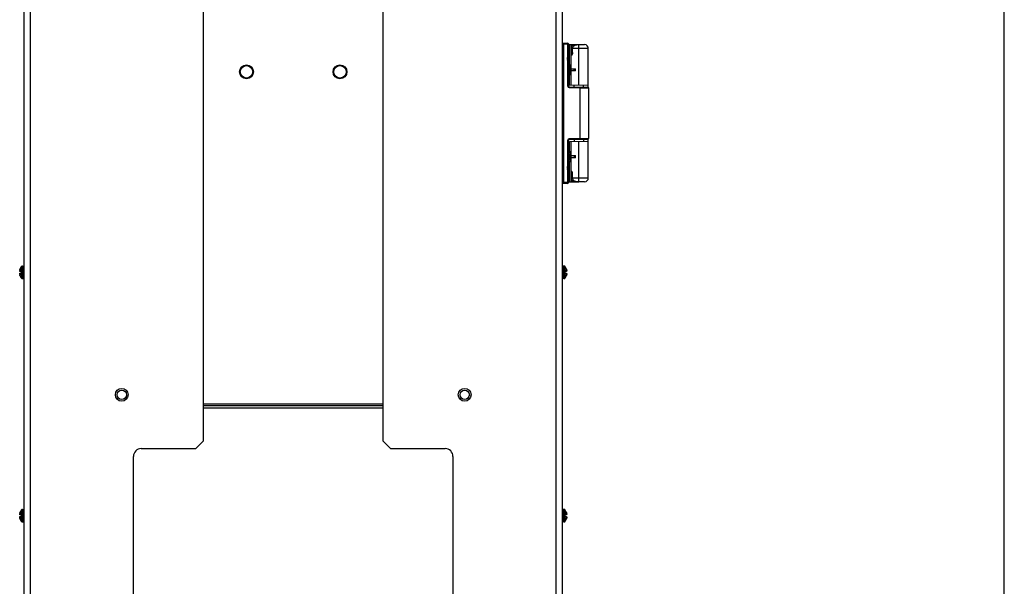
# Model space of a CAD drawing. Header units: millimetres. Extents: x 0 to 3364, y 0 to 2378.
# Tile 10 of 32: x 2732 to 3364, y 832 to 1196. Entities that reach past the tile are written whole.
import ezdxf

# ---------------------------------------------------------------- set-up
doc = ezdxf.new("R2010")
doc.units = ezdxf.units.MM
doc.header["$LTSCALE"] = 185.02
doc.layers.get('0').update_dxf_attribs({"linetype": 'CONTINUOUS'})
doc.layers.add('00_COMPONENTS', color=7, linetype='CONTINUOUS')

msp = doc.modelspace()

# ---------------------------------------------------------------- linework, layer by layer
at = {"color": 7, "linetype": 'CONTINUOUS'}
msp.add_line((3364, 0), (3364, 2378), dxfattribs=at)
at = {"layer": '00_COMPONENTS', "color": 7, "linetype": 'CONTINUOUS'}
for p, q in [((2735.32, 510.58), (2735.32, 1760.58)), ((3080.32, 1760.58), (3080.32, 510.58)), ((2850.32, 925.58), (2850.32, 1725.58)), ((2965.32, 1725.58), (2965.32, 925.58)), ((3080.83, 1180.57), (3083.83, 1180.51)), ((3084.32, 1180.02), (3084.32, 1153.07)), ((3084.32, 1179.58), (3091.12, 1179.58)), ((3086.12, 1179.58), (3086.62, 1179.08)), ((3086.12, 1153.77), (3086.12, 1179.58)), ((3086.62, 1179.08), (3088.31, 1179.08)), ((3086.62, 1179.08), (3086.62, 1173.12)), ((3087.04, 1174.58), (3087.04, 1177.08)), ((3088.62, 1179.58), (3088.12, 1179.08)), ((3088.12, 1178.98), (3088.12, 1179.08)), ((3091.12, 1179.57), (3094.75, 1179.57)), ((3097.12, 1152.24), (3097.12, 1177.08)), ((3086.12, 1172.58), (3086.55, 1173)), ((3086.17, 1172.58), (3086.12, 1172.58)), ((3086.17, 1172.58), (3086.41, 1172.82)), ((3086.3, 1172.66), (3086.17, 1172.58)), ((3084.28, 1167.82), (3084.21, 1168.27)), ((3084.32, 1166.68), (3086.12, 1166.68)), ((3085.32, 1161.36), (3085.32, 1165.49)), ((3086.12, 1164.08), (3088.92, 1164.08)), ((3088.92, 1162.78), (3086.12, 1162.78)), ((3088.12, 1162.78), (3088.12, 1164.08)), ((3088.92, 1162.78), (3088.92, 1164.08)), ((3086.12, 1160.18), (3084.32, 1160.18)), ((3084.82, 1152.57), (3096.83, 1152.36)), ((3085.12, 1153.79), (3097.12, 1153.58)), ((3088.12, 1152.51), (3088.12, 1153.73)), ((3094.12, 1152.41), (3094.12, 1153.63)), ((3097.32, 1151.86), (3097.32, 1119.29)), ((3084.32, 1097.1), (3084.32, 1118.08)), ((3096.83, 1118.79), (3084.82, 1118.58)), ((3088.12, 1118.64), (3088.12, 1117.42)), ((3094.12, 1118.75), (3094.12, 1117.52)), ((3097.12, 1094.08), (3097.12, 1118.91)), ((3085.12, 1117.37), (3097.12, 1117.58)), ((3086.12, 1091.58), (3086.12, 1117.38)), ((3084.32, 1110.98), (3086.12, 1110.98)), ((3085.32, 1105.66), (3085.32, 1109.79)), ((3086.12, 1108.38), (3088.92, 1108.38)), ((3088.92, 1107.08), (3086.12, 1107.08)), ((3088.12, 1108.38), (3088.12, 1107.08)), ((3088.92, 1107.08), (3088.92, 1108.38)), ((3086.12, 1104.48), (3084.32, 1104.48)), ((3084.27, 1097.84), (3084.21, 1098.27)), ((3084.32, 1097.1), (3084.32, 1097.1)), ((3084.32, 1097.1), (3084.32, 1091.14)), ((3086.12, 1098.58), (3086.17, 1098.58)), ((3086.55, 1098.15), (3086.12, 1098.58)), ((3086.3, 1098.49), (3086.17, 1098.58)), ((3086.49, 1098.26), (3086.17, 1098.58)), ((3086.62, 1098.03), (3086.62, 1092.08)), ((3087.04, 1094.08), (3087.04, 1096.58)), ((3083.83, 1090.64), (3080.83, 1090.59)), ((3084.32, 1091.58), (3091.12, 1091.58)), ((3086.12, 1091.58), (3086.62, 1092.08)), ((3086.62, 1092.08), (3088.29, 1092.08)), ((3088.12, 1092.21), (3088.12, 1092.08)), ((3088.62, 1091.58), (3088.12, 1092.08)), ((3094.75, 1091.58), (3091.12, 1091.58)), ((2734.11, 1037.58), (2735.32, 1037.58)), ((3081.53, 1037.58), (3080.32, 1037.58)), ((2732.38, 1034.59), (2732.54, 1034.59)), ((2732.38, 1032.56), (2732.54, 1032.56)), ((2732.46, 1035.28), (2732.48, 1035.36)), ((2733.32, 1034.18), (2732.46, 1034.18)), ((2732.46, 1032.98), (2733.32, 1032.98)), ((2732.48, 1031.79), (2732.46, 1031.88)), ((2732.48, 1035.36), (2732.5, 1035.45)), ((2732.5, 1031.7), (2732.48, 1031.79)), ((2732.5, 1035.45), (2732.52, 1035.5)), ((2732.52, 1031.65), (2732.5, 1031.7)), ((2732.54, 1035.58), (2732.52, 1035.5)), ((2732.52, 1031.65), (2732.54, 1031.58)), ((2733.32, 1034.18), (2733.32, 1032.98)), ((3083.19, 1034.18), (3082.32, 1034.18)), ((3082.32, 1032.98), (3082.32, 1034.18)), ((3082.32, 1032.98), (3083.19, 1032.98)), ((3083.11, 1035.58), (3083.11, 1035.57)), ((3083.11, 1035.57), (3083.14, 1035.45)), ((3083.27, 1034.59), (3083.11, 1034.59)), ((3083.27, 1032.56), (3083.11, 1032.56)), ((3083.14, 1031.7), (3083.11, 1031.58)), ((3083.11, 1031.58), (3083.11, 1031.58)), ((3083.14, 1035.45), (3083.19, 1035.28)), ((3083.19, 1031.88), (3083.14, 1031.7)), ((2734.11, 1029.58), (2735.32, 1029.58)), ((3081.53, 1029.58), (3080.32, 1029.58)), ((2965.32, 949.08), (2850.32, 949.08)), ((2850.32, 925.58), (2845.32, 920.58)), ((2970.32, 920.58), (2965.32, 925.58)), ((2810.32, 920.58), (2845.32, 920.58)), ((2970.32, 920.58), (3005.32, 920.58)), ((2805.32, 509.08), (2805.32, 915.58)), ((3010.32, 915.58), (3010.32, 509.08)), ((2732.38, 878.59), (2732.54, 878.59)), ((2732.46, 879.28), (2732.48, 879.36)), ((2733.32, 878.18), (2732.46, 878.18)), ((2732.48, 879.36), (2732.5, 879.45)), ((2732.5, 879.45), (2732.52, 879.5)), ((2732.54, 879.58), (2732.52, 879.5)), ((2733.32, 878.18), (2733.32, 876.98)), ((2734.11, 881.58), (2735.32, 881.58)), ((3081.53, 881.58), (3080.32, 881.58)), ((3083.19, 878.18), (3082.32, 878.18)), ((3082.32, 876.98), (3082.32, 878.18)), ((3083.11, 879.58), (3083.11, 879.57)), ((3083.11, 879.57), (3083.14, 879.45)), ((3083.27, 878.59), (3083.11, 878.59)), ((3083.14, 879.45), (3083.19, 879.28)), ((2732.38, 876.56), (2732.54, 876.56)), ((2732.46, 876.98), (2733.32, 876.98)), ((2732.48, 875.79), (2732.46, 875.88)), ((2732.5, 875.7), (2732.48, 875.79)), ((2732.52, 875.65), (2732.5, 875.7)), ((2732.52, 875.65), (2732.54, 875.58)), ((2734.11, 873.58), (2735.32, 873.58)), ((3081.53, 873.58), (3080.32, 873.58)), ((3082.32, 876.98), (3083.19, 876.98)), ((3083.27, 876.56), (3083.11, 876.56)), ((3083.14, 875.7), (3083.11, 875.58)), ((3083.11, 875.58), (3083.11, 875.58)), ((3083.19, 875.88), (3083.14, 875.7))]:
    msp.add_line(p, q, dxfattribs=at)
at = {"layer": '00_COMPONENTS', "color": 9, "linetype": 'CONTINUOUS'}
for p, q in [((2739.32, 510.58), (2739.32, 1760.58)), ((3076.32, 1760.58), (3076.32, 510.58)), ((3080.32, 1180.07), (3081.34, 1180.06)), ((3081.34, 1180.06), (3083.83, 1180.02)), ((3081.34, 1091.09), (3081.34, 1180.06)), ((3084.32, 1180.02), (3083.83, 1180.02)), ((3083.83, 1180.02), (3083.83, 1153.07)), ((3085.12, 1166.68), (3085.12, 1179.58)), ((3097.12, 1177.08), (3087.04, 1177.08)), ((3091.12, 1153.68), (3091.12, 1179.57)), ((3084.18, 1172.89), (3084.18, 1172.9)), ((3086.12, 1174.58), (3087.04, 1174.58)), ((3084.18, 1168.26), (3084.18, 1168.27)), ((3086.12, 1165.68), (3085.32, 1165.68)), ((3085.12, 1153.79), (3085.12, 1160.18)), ((3086.12, 1161.18), (3085.32, 1161.18)), ((3084.32, 1153.07), (3083.83, 1153.07)), ((3084.82, 1152.07), (3091.62, 1151.95)), ((3091.62, 1151.95), (3091.62, 1119.2)), ((3091.62, 1151.95), (3097.32, 1151.86)), ((3084.32, 1118.08), (3083.83, 1118.08)), ((3083.83, 1118.08), (3083.83, 1091.14)), ((3091.62, 1119.2), (3084.82, 1119.08)), ((3097.32, 1119.29), (3091.62, 1119.2)), ((3085.12, 1110.98), (3085.12, 1117.37)), ((3091.12, 1091.58), (3091.12, 1117.47)), ((3086.12, 1109.98), (3085.32, 1109.98)), ((3086.12, 1105.48), (3085.32, 1105.48)), ((3084.18, 1102.89), (3084.18, 1102.9)), ((3085.12, 1091.58), (3085.12, 1104.48)), ((3084.18, 1098.26), (3084.18, 1098.27)), ((3087.04, 1096.58), (3086.12, 1096.58)), ((3087.04, 1094.08), (3097.12, 1094.08)), ((3081.34, 1091.09), (3080.32, 1091.08)), ((3083.83, 1091.14), (3081.34, 1091.09)), ((3083.83, 1091.14), (3084.32, 1091.14)), ((2733.28, 1037.12), (2733.28, 1034.18)), ((2734.11, 1037.58), (2734.11, 1029.58)), ((3081.53, 1029.58), (3081.53, 1037.58)), ((3082.37, 1034.18), (3082.37, 1037.12)), ((2732.46, 1034.69), (2732.52, 1034.69)), ((2732.52, 1032.47), (2732.46, 1032.47)), ((2733.28, 1032.98), (2733.28, 1030.03)), ((3082.37, 1030.03), (3082.37, 1032.98)), ((3083.12, 1034.69), (3083.19, 1034.69)), ((3083.19, 1032.47), (3083.12, 1032.47)), ((2850.32, 948.16), (2965.32, 948.16)), ((2850.32, 946.75), (2965.32, 946.75)), ((2732.46, 878.69), (2732.52, 878.69)), ((2733.28, 881.12), (2733.28, 878.18)), ((2734.11, 881.58), (2734.11, 873.58)), ((3081.53, 873.58), (3081.53, 881.58)), ((3082.37, 878.18), (3082.37, 881.12)), ((3083.12, 878.69), (3083.19, 878.69)), ((2732.52, 876.47), (2732.46, 876.47)), ((2733.28, 876.98), (2733.28, 874.03)), ((3082.37, 874.03), (3082.37, 876.98)), ((3083.19, 876.47), (3083.12, 876.47))]:
    msp.add_line(p, q, dxfattribs=at)
at = {"layer": '00_COMPONENTS', "color": 7, "linetype": 'CONTINUOUS'}
for points in [[(3083.93, 1169.75), (3083.88, 1170.26), (3083.88, 1170.9), (3083.93, 1171.4)], [(3083.93, 1171.4), (3084.01, 1171.9), (3084.13, 1172.48), (3084.21, 1172.88)], [(3084.21, 1168.27), (3084.13, 1168.66), (3084.01, 1169.24), (3083.93, 1169.75)], [(3084.21, 1172.88), (3084.27, 1173.3), (3084.32, 1173.75), (3084.32, 1174.05)], [(3084.32, 1167.1), (3084.32, 1167.36), (3084.28, 1167.82)], [(3083.93, 1099.75), (3083.88, 1100.26), (3083.88, 1100.9), (3083.93, 1101.4)], [(3083.93, 1101.4), (3084.01, 1101.9), (3084.13, 1102.48), (3084.21, 1102.88)], [(3084.21, 1098.27), (3084.13, 1098.66), (3084.01, 1099.24), (3083.93, 1099.75)], [(3084.21, 1102.88), (3084.27, 1103.3), (3084.32, 1103.75), (3084.32, 1104.06)], [(3084.32, 1097.1), (3084.32, 1097.39), (3084.27, 1097.84)]]:
    msp.add_lwpolyline(points, dxfattribs=at)
for centre, radius in [((2877.82, 1162.08), 4.47), ((2877.82, 1162.08), 4), ((2937.82, 1162.08), 4.47), ((2937.82, 1162.08), 4), ((2797.82, 955.08), 4.1), ((2797.82, 955.08), 3), ((3017.82, 955.08), 4.1), ((3017.82, 955.08), 3)]:
    msp.add_circle(centre, radius, dxfattribs=at)
for centre, radius, start, end in [((3080.82, 1180.07), 0.5, 89.00363, 179.99994), ((3083.82, 1180.02), 0.5, 0, 89), ((3094.62, 1177.08), 2.5, 0, 87.13337), ((3083.88, 1174.7), 3.17, 327.09918, 328.93092), ((3083.76, 1174.77), 3.31, 328.91911, 329.62328), ((3083.73, 1174.79), 3.35, 329.62699, 332.60364), ((3084.82, 1153.07), 0.5, 180.00896, 269), ((3096.82, 1151.86), 0.5, 0.00001, 89), ((3084.82, 1118.08), 0.5, 91, 180), ((3096.82, 1119.29), 0.5, 271, 359.99999), ((3083.55, 1096.27), 3.55, 27.50833, 27.67756), ((3094.62, 1094.08), 2.5, 272.86664, 360), ((3080.82, 1091.08), 0.5, 180.00006, 270.99637), ((3083.82, 1091.14), 0.5, 271, 360), ((2738.72, 1033.58), 6.5, 146.94427, 162.07979), ((2734.11, 1036.58), 1, 90, 146.94427), ((3081.53, 1036.58), 1, 33.05573, 90), ((3076.92, 1033.58), 6.5, 17.92021, 33.05573), ((2732.9, 1034.69), 0.552, 179.12489, 180.86134), ((2732.91, 1032.47), 0.554, 179.14216, 180.87257), ((2734.93, 1034.48), 2.59, 169.60509, 171.49538), ((2735.05, 1032.69), 2.72, 188.5491, 190.35009), ((2735.79, 1034.32), 3.47, 167.44531, 169.64309), ((2735.95, 1032.86), 3.63, 190.40472, 192.5067), ((2736.66, 1034.13), 4.35, 164.78007, 167.49228), ((2736.77, 1033.05), 4.46, 192.54077, 195.18631), ((2731.3, 1034.59), 1.24, 347.88839, 350.39783), ((2731.24, 1034.6), 1.3, 350.38308, 352.11888), ((2731.25, 1032.55), 1.29, 5.98345, 9.63201), ((2731.9, 1034.58), 0.641, 1.46211, 3.35423), ((2731.78, 1034.58), 0.764, 359.99051, 1.47639), ((2731.65, 1034.58), 0.89, 358.13372, 359.98493), ((2731.67, 1032.58), 0.87, 359.48846, 1.88422), ((2731.8, 1032.58), 0.744, 358.5132, 359.45471), ((2731.9, 1032.57), 0.641, 356.64447, 358.53833), ((2738.72, 1033.58), 6.5, 197.92021, 213.05573), ((2734.11, 1030.58), 1, 213.05573, 270), ((3081.53, 1030.58), 1, 270, 326.94427), ((3076.92, 1033.58), 6.5, 326.94427, 342.07979), ((3083.75, 1034.58), 0.641, 176.64567, 178.53847), ((3083.87, 1034.58), 0.764, 178.52415, 180.00952), ((3084, 1034.58), 0.89, 180.01512, 181.86624), ((3083.98, 1032.58), 0.87, 178.11572, 180.5116), ((3083.85, 1032.58), 0.744, 180.54533, 181.48717), ((3083.75, 1032.57), 0.641, 181.46206, 183.35546), ((3084.41, 1034.6), 1.3, 187.88113, 189.61692), ((3084.4, 1032.55), 1.29, 170.368, 174.01654), ((3084.35, 1034.59), 1.24, 189.60216, 192.11163), ((3078.88, 1034.11), 4.46, 12.54077, 15.18631), ((3078.99, 1033.02), 4.35, 344.78007, 347.49228), ((3079.7, 1034.29), 3.63, 10.40472, 12.5067), ((3079.85, 1032.83), 3.47, 347.44531, 349.64309), ((3080.59, 1034.46), 2.72, 8.5491, 10.35009), ((3080.72, 1032.67), 2.59, 349.60509, 351.49538), ((3082.74, 1034.69), 0.554, 359.14216, 0.87257), ((3082.75, 1032.47), 0.552, 359.12489, 0.86134), ((2810.32, 915.58), 5, 90, 180), ((3005.32, 915.58), 5, 0, 90), ((2732.9, 878.69), 0.552, 179.12489, 180.86134), ((2734.93, 878.48), 2.59, 169.60509, 171.49538), ((2735.79, 878.32), 3.47, 167.44531, 169.64309), ((2736.66, 878.13), 4.35, 164.78007, 167.49228), ((2731.3, 878.59), 1.24, 347.88839, 350.39783), ((2731.24, 878.6), 1.3, 350.38308, 352.11888), ((2738.72, 877.58), 6.5, 146.94427, 162.07979), ((2731.9, 878.58), 0.641, 1.46211, 3.35423), ((2731.78, 878.58), 0.764, 359.99051, 1.47639), ((2731.65, 878.58), 0.89, 358.13372, 359.98493), ((2734.11, 880.58), 1, 90, 146.94427), ((3081.53, 880.58), 1, 33.05573, 90), ((3076.92, 877.58), 6.5, 17.92021, 33.05573), ((3083.75, 878.58), 0.641, 176.64567, 178.53847), ((3083.87, 878.58), 0.764, 178.52415, 180.00952), ((3084, 878.58), 0.89, 180.01512, 181.86624), ((3084.41, 878.6), 1.3, 187.88113, 189.61692), ((3084.35, 878.59), 1.24, 189.60216, 192.11163), ((3078.88, 878.11), 4.46, 12.54077, 15.18631), ((3079.7, 878.29), 3.63, 10.40472, 12.5067), ((3080.59, 878.46), 2.72, 8.5491, 10.35009), ((3082.74, 878.69), 0.554, 359.14216, 0.87257), ((2732.91, 876.47), 0.554, 179.14216, 180.87257), ((2735.05, 876.69), 2.72, 188.5491, 190.35009), ((2735.95, 876.86), 3.63, 190.40472, 192.5067), ((2736.77, 877.05), 4.46, 192.54077, 195.18631), ((2731.25, 876.55), 1.29, 5.98345, 9.63201), ((2731.67, 876.58), 0.87, 359.48846, 1.88422), ((2731.8, 876.58), 0.744, 358.5132, 359.45471), ((2731.9, 876.57), 0.641, 356.64447, 358.53833), ((2738.72, 877.58), 6.5, 197.92021, 213.05573), ((2734.11, 874.58), 1, 213.05573, 270), ((3081.53, 874.58), 1, 270, 326.94427), ((3076.92, 877.58), 6.5, 326.94427, 342.07979), ((3083.98, 876.58), 0.87, 178.11572, 180.5116), ((3083.85, 876.58), 0.744, 180.54533, 181.48717), ((3083.75, 876.57), 0.641, 181.46206, 183.35546), ((3084.4, 876.55), 1.29, 170.368, 174.01654), ((3078.99, 877.02), 4.35, 344.78007, 347.49228), ((3079.85, 876.83), 3.47, 347.44531, 349.64309), ((3080.72, 876.67), 2.59, 349.60509, 351.49538), ((3082.75, 876.47), 0.552, 359.12489, 0.86134)]:
    msp.add_arc(centre, radius, start, end, dxfattribs=at)
at = {"layer": '00_COMPONENTS', "color": 9, "linetype": 'CONTINUOUS'}
for centre, radius, start, end in [((3057.87, 1161.83), 27.08, 13.75515, 14.08297), ((3084.83, 1153.07), 1, 180.00254, 268.99746), ((3084.83, 1118.08), 1, 91.00253, 179.99747), ((3057.77, 1091.8), 27.18, 13.75556, 14.08585)]:
    msp.add_arc(centre, radius, start, end, dxfattribs=at)
for points, knots in [([(3081.34, 1180.56), (3081.35, 1180.56), (3081.34, 1180.54), (3081.35, 1180.52), (3081.34, 1180.47), (3081.35, 1180.38), (3081.34, 1180.24), (3081.34, 1180.12), (3081.34, 1180.06)], [0, 0, 0, 0, 0.019558, 0.076469, 0.168957, 0.293199, 0.61748, 1, 1, 1, 1]), ([(3083.83, 1180.02), (3083.83, 1180.08), (3083.84, 1180.2), (3083.84, 1180.34), (3083.84, 1180.42), (3083.84, 1180.47), (3083.83, 1180.49), (3083.84, 1180.51), (3083.83, 1180.51)], [0, 0, 0, 0, 0.382564, 0.706767, 0.83112, 0.92352, 0.980474, 1, 1, 1, 1]), ([(3083.83, 1171.41), (3083.9, 1171.79), (3084.02, 1172.28), (3084.15, 1172.76), (3084.18, 1172.89)], [0, 0, 0, 0, 0.752746, 1, 1, 1, 1]), ([(3083.93, 1171.4), (3083.93, 1171.4), (3083.92, 1171.4), (3083.89, 1171.41), (3083.86, 1171.41), (3083.83, 1171.41)], [0, 0, 0, 0, 0.075692, 0.291674, 1, 1, 1, 1]), ([(3083.83, 1169.74), (3083.86, 1169.74), (3083.89, 1169.74), (3083.92, 1169.75), (3083.93, 1169.75), (3083.93, 1169.75)], [0, 0, 0, 0, 0.70833, 0.924312, 1, 1, 1, 1]), ([(3084.18, 1172.9), (3084.2, 1172.99), (3084.28, 1173.37), (3084.32, 1173.77), (3084.32, 1174.06)], [0, 0, 0, 0, 0.253502, 1, 1, 1, 1]), ([(3084.18, 1172.9), (3084.18, 1172.89), (3084.19, 1172.89), (3084.21, 1172.88), (3084.21, 1172.88)], [0, 0, 0, 0, 0.38922, 1, 1, 1, 1]), ([(3084.18, 1168.26), (3084.18, 1168.26), (3084.19, 1168.26), (3084.21, 1168.27), (3084.21, 1168.27)], [0, 0, 0, 0, 0.389475, 1, 1, 1, 1]), ([(3084.32, 1167.1), (3084.32, 1167.19), (3084.31, 1167.58), (3084.25, 1167.97), (3084.18, 1168.26)], [0, 0, 0, 0, 0.246756, 1, 1, 1, 1]), ([(3084.82, 1152.57), (3084.82, 1152.57), (3084.81, 1152.55), (3084.82, 1152.53), (3084.82, 1152.48), (3084.82, 1152.39), (3084.82, 1152.25), (3084.82, 1152.13), (3084.82, 1152.07)], [0, 0, 0, 0, 0.019558, 0.076469, 0.168957, 0.293199, 0.61748, 1, 1, 1, 1]), ([(3091.62, 1152.45), (3091.63, 1152.45), (3091.62, 1152.43), (3091.63, 1152.41), (3091.62, 1152.36), (3091.63, 1152.27), (3091.62, 1152.13), (3091.62, 1152.01), (3091.62, 1151.95)], [0, 0, 0, 0, 0.019558, 0.076469, 0.168957, 0.293199, 0.61748, 1, 1, 1, 1]), ([(3084.82, 1118.58), (3084.82, 1118.58), (3084.81, 1118.6), (3084.82, 1118.63), (3084.82, 1118.68), (3084.82, 1118.76), (3084.82, 1118.9), (3084.82, 1119.02), (3084.82, 1119.08)], [0, 0, 0, 0, 0.019558, 0.076469, 0.168957, 0.293199, 0.61748, 1, 1, 1, 1]), ([(3091.62, 1118.7), (3091.63, 1118.7), (3091.62, 1118.72), (3091.63, 1118.74), (3091.62, 1118.79), (3091.63, 1118.88), (3091.62, 1119.02), (3091.62, 1119.14), (3091.62, 1119.2)], [0, 0, 0, 0, 0.019558, 0.076469, 0.168957, 0.293199, 0.61748, 1, 1, 1, 1]), ([(3083.83, 1101.41), (3083.9, 1101.79), (3084.02, 1102.28), (3084.15, 1102.76), (3084.18, 1102.89)], [0, 0, 0, 0, 0.752746, 1, 1, 1, 1]), ([(3083.93, 1101.4), (3083.93, 1101.4), (3083.92, 1101.4), (3083.89, 1101.41), (3083.86, 1101.41), (3083.83, 1101.41)], [0, 0, 0, 0, 0.075689, 0.291671, 1, 1, 1, 1]), ([(3083.83, 1099.74), (3083.86, 1099.74), (3083.89, 1099.74), (3083.92, 1099.75), (3083.93, 1099.75), (3083.93, 1099.75)], [0, 0, 0, 0, 0.70833, 0.924312, 1, 1, 1, 1]), ([(3084.18, 1102.9), (3084.2, 1102.99), (3084.28, 1103.37), (3084.32, 1103.77), (3084.32, 1104.06)], [0, 0, 0, 0, 0.253475, 1, 1, 1, 1]), ([(3084.18, 1102.9), (3084.18, 1102.89), (3084.19, 1102.89), (3084.21, 1102.88), (3084.21, 1102.88)], [0, 0, 0, 0, 0.389459, 1, 1, 1, 1]), ([(3084.18, 1098.26), (3084.18, 1098.26), (3084.19, 1098.26), (3084.21, 1098.27), (3084.21, 1098.27)], [0, 0, 0, 0, 0.389474, 1, 1, 1, 1]), ([(3084.32, 1097.1), (3084.32, 1097.19), (3084.31, 1097.58), (3084.25, 1097.97), (3084.18, 1098.26)], [0, 0, 0, 0, 0.246773, 1, 1, 1, 1]), ([(3081.34, 1090.59), (3081.35, 1090.59), (3081.34, 1090.61), (3081.35, 1090.64), (3081.34, 1090.68), (3081.35, 1090.77), (3081.34, 1090.91), (3081.34, 1091.03), (3081.34, 1091.09)], [0, 0, 0, 0, 0.019558, 0.076469, 0.168957, 0.293199, 0.61748, 1, 1, 1, 1]), ([(3083.83, 1090.64), (3083.84, 1090.64), (3083.83, 1090.66), (3083.84, 1090.68), (3083.84, 1090.73), (3083.84, 1090.82), (3083.84, 1090.96), (3083.83, 1091.07), (3083.83, 1091.14)], [0, 0, 0, 0, 0.019517, 0.076464, 0.168853, 0.293211, 0.617423, 1, 1, 1, 1])]:
    msp.add_open_spline(points, degree=3, knots=knots, dxfattribs=at)
at = {"layer": '00_COMPONENTS', "color": 7, "linetype": 'CONTINUOUS'}
for points, knots in [([(3087.04, 1177.08), (3087.04, 1177.52), (3087.35, 1178.43), (3088.45, 1179.28), (3089.78, 1179.57), (3090.68, 1179.57), (3091.12, 1179.57)], [0, 0, 0, 0, 0.248595, 0.498056, 0.748409, 1, 1, 1, 1]), ([(3086.54, 1172.98), (3086.52, 1172.94), (3086.44, 1172.83), (3086.36, 1172.73), (3086.3, 1172.66)], [0, 0, 0, 0, 0.300394, 1, 1, 1, 1]), ([(3087.04, 1174.58), (3087.04, 1174.45), (3087.01, 1173.99), (3086.85, 1173.55), (3086.7, 1173.25)], [0, 0, 0, 0, 0.274409, 1, 1, 1, 1]), ([(3084.32, 1166.49), (3084.47, 1166.49), (3084.73, 1166.47), (3085.09, 1166.33), (3085.29, 1166.02), (3085.31, 1165.79), (3085.32, 1165.68)], [0, 0, 0, 0, 0.291203, 0.537713, 0.757036, 1, 1, 1, 1]), ([(3085.32, 1161.18), (3085.31, 1161.06), (3085.29, 1160.83), (3085.09, 1160.52), (3084.73, 1160.38), (3084.47, 1160.36), (3084.32, 1160.36)], [0, 0, 0, 0, 0.242999, 0.462336, 0.708832, 1, 1, 1, 1]), ([(3084.32, 1110.79), (3084.47, 1110.79), (3084.73, 1110.77), (3085.09, 1110.63), (3085.29, 1110.32), (3085.31, 1110.09), (3085.32, 1109.98)], [0, 0, 0, 0, 0.291203, 0.537713, 0.757036, 1, 1, 1, 1]), ([(3085.32, 1105.48), (3085.31, 1105.36), (3085.29, 1105.13), (3085.09, 1104.82), (3084.73, 1104.68), (3084.47, 1104.66), (3084.32, 1104.66)], [0, 0, 0, 0, 0.242999, 0.462336, 0.708832, 1, 1, 1, 1]), ([(3086.55, 1098.16), (3086.53, 1098.2), (3086.45, 1098.31), (3086.36, 1098.43), (3086.3, 1098.49)], [0, 0, 0, 0, 0.301499, 1, 1, 1, 1]), ([(3086.69, 1097.92), (3086.68, 1097.94), (3086.64, 1098.02), (3086.59, 1098.11), (3086.55, 1098.16)], [0, 0, 0, 0, 0.265393, 1, 1, 1, 1]), ([(3087.04, 1096.58), (3087.04, 1096.7), (3087.01, 1097.16), (3086.85, 1097.61), (3086.7, 1097.91)], [0, 0, 0, 0, 0.274486, 1, 1, 1, 1]), ([(3091.12, 1091.58), (3090.68, 1091.58), (3089.78, 1091.58), (3088.45, 1091.87), (3087.35, 1092.73), (3087.04, 1093.63), (3087.04, 1094.08)], [0, 0, 0, 0, 0.251552, 0.501858, 0.751326, 1, 1, 1, 1]), ([(2732.35, 1034.69), (2732.35, 1034.7), (2732.35, 1034.72), (2732.35, 1034.74), (2732.36, 1034.76)], [0, 0, 0, 0, 0.22811, 1, 1, 1, 1]), ([(2732.36, 1034.63), (2732.36, 1034.63), (2732.35, 1034.65), (2732.35, 1034.67), (2732.35, 1034.68)], [0, 0, 0, 0, 0.215406, 1, 1, 1, 1]), ([(2732.35, 1032.47), (2732.35, 1032.48), (2732.35, 1032.49), (2732.35, 1032.51), (2732.36, 1032.52)], [0, 0, 0, 0, 0.284762, 1, 1, 1, 1]), ([(2732.36, 1032.39), (2732.36, 1032.4), (2732.35, 1032.42), (2732.35, 1032.44), (2732.35, 1032.46)], [0, 0, 0, 0, 0.271544, 1, 1, 1, 1]), ([(2732.36, 1034.76), (2732.36, 1034.77), (2732.36, 1034.8), (2732.36, 1034.84), (2732.37, 1034.86)], [0, 0, 0, 0, 0.231849, 1, 1, 1, 1]), ([(2732.37, 1034.6), (2732.37, 1034.6), (2732.36, 1034.61), (2732.36, 1034.62), (2732.36, 1034.63)], [0, 0, 0, 0, 0.185319, 1, 1, 1, 1]), ([(2732.36, 1032.52), (2732.36, 1032.52), (2732.36, 1032.54), (2732.36, 1032.55), (2732.37, 1032.55)], [0, 0, 0, 0, 0.324821, 1, 1, 1, 1]), ([(2732.37, 1032.29), (2732.37, 1032.3), (2732.36, 1032.33), (2732.36, 1032.37), (2732.36, 1032.39)], [0, 0, 0, 0, 0.26751, 1, 1, 1, 1]), ([(2732.46, 1034.69), (2732.44, 1034.66), (2732.43, 1034.63), (2732.4, 1034.6), (2732.39, 1034.59), (2732.38, 1034.59)], [0, 0, 0, 0, 0.657937, 0.864815, 1, 1, 1, 1]), ([(2732.38, 1032.56), (2732.39, 1032.56), (2732.4, 1032.55), (2732.43, 1032.52), (2732.44, 1032.49), (2732.46, 1032.47)], [0, 0, 0, 0, 0.135158, 0.34204, 1, 1, 1, 1]), ([(2732.5, 1034.73), (2732.49, 1034.73), (2732.47, 1034.71), (2732.46, 1034.7), (2732.46, 1034.69)], [0, 0, 0, 0, 0.378488, 1, 1, 1, 1]), ([(2732.46, 1034.18), (2732.46, 1034.18), (2732.47, 1034.2), (2732.48, 1034.22), (2732.49, 1034.23)], [0, 0, 0, 0, 0.22374, 1, 1, 1, 1]), ([(2732.49, 1032.92), (2732.48, 1032.92), (2732.48, 1032.94), (2732.47, 1032.96), (2732.46, 1032.98)], [0, 0, 0, 0, 0.275316, 1, 1, 1, 1]), ([(2732.46, 1032.47), (2732.46, 1032.46), (2732.47, 1032.44), (2732.49, 1032.43), (2732.5, 1032.43)], [0, 0, 0, 0, 0.621512, 1, 1, 1, 1]), ([(2732.49, 1034.23), (2732.49, 1034.24), (2732.5, 1034.27), (2732.51, 1034.31), (2732.51, 1034.33)], [0, 0, 0, 0, 0.230897, 1, 1, 1, 1]), ([(2732.5, 1032.86), (2732.5, 1032.86), (2732.5, 1032.88), (2732.49, 1032.9), (2732.49, 1032.92)], [0, 0, 0, 0, 0.263364, 1, 1, 1, 1]), ([(2732.52, 1034.71), (2732.52, 1034.71), (2732.51, 1034.72), (2732.5, 1034.73), (2732.5, 1034.73)], [0, 0, 0, 0, 0.313109, 1, 1, 1, 1]), ([(2732.52, 1032.77), (2732.52, 1032.77), (2732.52, 1032.8), (2732.51, 1032.83), (2732.5, 1032.86)], [0, 0, 0, 0, 0.25766, 1, 1, 1, 1]), ([(2732.5, 1032.43), (2732.5, 1032.43), (2732.51, 1032.43), (2732.52, 1032.44), (2732.52, 1032.44)], [0, 0, 0, 0, 0.212901, 1, 1, 1, 1]), ([(2732.53, 1034.67), (2732.53, 1034.67), (2732.53, 1034.69), (2732.52, 1034.7), (2732.52, 1034.71)], [0, 0, 0, 0, 0.29831, 1, 1, 1, 1]), ([(2732.52, 1032.44), (2732.52, 1032.44), (2732.53, 1032.46), (2732.53, 1032.47), (2732.53, 1032.48)], [0, 0, 0, 0, 0.208005, 1, 1, 1, 1]), ([(2732.54, 1034.62), (2732.54, 1034.62), (2732.54, 1034.64), (2732.54, 1034.65), (2732.53, 1034.67)], [0, 0, 0, 0, 0.272091, 1, 1, 1, 1]), ([(2732.53, 1034.42), (2732.53, 1034.44), (2732.53, 1034.48), (2732.54, 1034.52), (2732.54, 1034.55)], [0, 0, 0, 0, 0.256867, 1, 1, 1, 1]), ([(2732.54, 1032.6), (2732.54, 1032.61), (2732.54, 1032.64), (2732.54, 1032.67), (2732.53, 1032.69)], [0, 0, 0, 0, 0.24195, 1, 1, 1, 1]), ([(2732.53, 1032.48), (2732.53, 1032.48), (2732.54, 1032.5), (2732.54, 1032.52), (2732.54, 1032.54)], [0, 0, 0, 0, 0.221976, 1, 1, 1, 1]), ([(3083.12, 1034.67), (3083.11, 1034.66), (3083.11, 1034.65), (3083.11, 1034.63), (3083.11, 1034.62)], [0, 0, 0, 0, 0.227377, 1, 1, 1, 1]), ([(3083.11, 1034.55), (3083.11, 1034.54), (3083.11, 1034.5), (3083.12, 1034.46), (3083.12, 1034.42)], [0, 0, 0, 0, 0.240397, 1, 1, 1, 1]), ([(3083.12, 1032.69), (3083.11, 1032.67), (3083.11, 1032.64), (3083.11, 1032.61), (3083.11, 1032.6)], [0, 0, 0, 0, 0.758049, 1, 1, 1, 1]), ([(3083.11, 1032.54), (3083.11, 1032.53), (3083.11, 1032.51), (3083.11, 1032.49), (3083.12, 1032.48)], [0, 0, 0, 0, 0.277287, 1, 1, 1, 1]), ([(3083.13, 1034.71), (3083.13, 1034.71), (3083.12, 1034.69), (3083.12, 1034.68), (3083.12, 1034.67)], [0, 0, 0, 0, 0.202805, 1, 1, 1, 1]), ([(3083.12, 1032.48), (3083.12, 1032.47), (3083.12, 1032.46), (3083.12, 1032.45), (3083.13, 1032.44)], [0, 0, 0, 0, 0.293038, 1, 1, 1, 1]), ([(3083.15, 1034.73), (3083.15, 1034.73), (3083.14, 1034.72), (3083.13, 1034.72), (3083.13, 1034.71)], [0, 0, 0, 0, 0.212879, 1, 1, 1, 1]), ([(3083.14, 1032.86), (3083.14, 1032.85), (3083.14, 1032.82), (3083.13, 1032.79), (3083.13, 1032.77)], [0, 0, 0, 0, 0.240983, 1, 1, 1, 1]), ([(3083.13, 1032.44), (3083.13, 1032.44), (3083.14, 1032.43), (3083.14, 1032.43), (3083.15, 1032.43)], [0, 0, 0, 0, 0.313078, 1, 1, 1, 1]), ([(3083.14, 1034.33), (3083.14, 1034.32), (3083.15, 1034.29), (3083.16, 1034.26), (3083.16, 1034.23)], [0, 0, 0, 0, 0.267396, 1, 1, 1, 1]), ([(3083.16, 1032.92), (3083.16, 1032.91), (3083.15, 1032.89), (3083.15, 1032.87), (3083.14, 1032.86)], [0, 0, 0, 0, 0.235896, 1, 1, 1, 1]), ([(3083.19, 1034.69), (3083.19, 1034.7), (3083.18, 1034.71), (3083.16, 1034.73), (3083.15, 1034.73)], [0, 0, 0, 0, 0.621511, 1, 1, 1, 1]), ([(3083.15, 1032.43), (3083.16, 1032.43), (3083.18, 1032.44), (3083.19, 1032.46), (3083.19, 1032.47)], [0, 0, 0, 0, 0.378488, 1, 1, 1, 1]), ([(3083.16, 1034.23), (3083.16, 1034.23), (3083.17, 1034.21), (3083.18, 1034.19), (3083.19, 1034.18)], [0, 0, 0, 0, 0.275323, 1, 1, 1, 1]), ([(3083.19, 1032.98), (3083.18, 1032.97), (3083.18, 1032.95), (3083.17, 1032.93), (3083.16, 1032.92)], [0, 0, 0, 0, 0.223748, 1, 1, 1, 1]), ([(3083.27, 1034.59), (3083.26, 1034.59), (3083.25, 1034.6), (3083.22, 1034.63), (3083.2, 1034.66), (3083.19, 1034.69)], [0, 0, 0, 0, 0.135158, 0.34204, 1, 1, 1, 1]), ([(3083.19, 1032.47), (3083.2, 1032.49), (3083.22, 1032.52), (3083.25, 1032.55), (3083.26, 1032.56), (3083.27, 1032.56)], [0, 0, 0, 0, 0.657937, 0.864815, 1, 1, 1, 1]), ([(3083.28, 1034.86), (3083.28, 1034.85), (3083.29, 1034.82), (3083.29, 1034.79), (3083.29, 1034.76)], [0, 0, 0, 0, 0.26751, 1, 1, 1, 1]), ([(3083.29, 1034.63), (3083.29, 1034.63), (3083.29, 1034.62), (3083.28, 1034.6), (3083.28, 1034.6)], [0, 0, 0, 0, 0.324821, 1, 1, 1, 1]), ([(3083.28, 1032.55), (3083.28, 1032.55), (3083.29, 1032.54), (3083.29, 1032.53), (3083.29, 1032.52)], [0, 0, 0, 0, 0.185319, 1, 1, 1, 1]), ([(3083.29, 1032.39), (3083.29, 1032.38), (3083.29, 1032.35), (3083.28, 1032.32), (3083.28, 1032.29)], [0, 0, 0, 0, 0.231849, 1, 1, 1, 1]), ([(3083.29, 1034.76), (3083.29, 1034.76), (3083.3, 1034.73), (3083.3, 1034.71), (3083.3, 1034.69)], [0, 0, 0, 0, 0.271544, 1, 1, 1, 1]), ([(3083.3, 1034.68), (3083.3, 1034.67), (3083.3, 1034.66), (3083.29, 1034.64), (3083.29, 1034.63)], [0, 0, 0, 0, 0.284762, 1, 1, 1, 1]), ([(3083.29, 1032.52), (3083.29, 1032.52), (3083.3, 1032.5), (3083.3, 1032.49), (3083.3, 1032.47)], [0, 0, 0, 0, 0.215406, 1, 1, 1, 1]), ([(3083.3, 1032.46), (3083.3, 1032.45), (3083.3, 1032.43), (3083.29, 1032.41), (3083.29, 1032.39)], [0, 0, 0, 0, 0.22811, 1, 1, 1, 1]), ([(2732.35, 878.69), (2732.35, 878.7), (2732.35, 878.72), (2732.35, 878.74), (2732.36, 878.76)], [0, 0, 0, 0, 0.22811, 1, 1, 1, 1]), ([(2732.36, 878.63), (2732.36, 878.63), (2732.35, 878.65), (2732.35, 878.67), (2732.35, 878.68)], [0, 0, 0, 0, 0.215406, 1, 1, 1, 1]), ([(2732.36, 878.76), (2732.36, 878.77), (2732.36, 878.8), (2732.36, 878.84), (2732.37, 878.86)], [0, 0, 0, 0, 0.231849, 1, 1, 1, 1]), ([(2732.37, 878.6), (2732.37, 878.6), (2732.36, 878.61), (2732.36, 878.62), (2732.36, 878.63)], [0, 0, 0, 0, 0.185319, 1, 1, 1, 1]), ([(2732.46, 878.69), (2732.44, 878.66), (2732.43, 878.63), (2732.4, 878.6), (2732.39, 878.59), (2732.38, 878.59)], [0, 0, 0, 0, 0.657937, 0.864815, 1, 1, 1, 1]), ([(2732.5, 878.73), (2732.49, 878.73), (2732.47, 878.71), (2732.46, 878.7), (2732.46, 878.69)], [0, 0, 0, 0, 0.378488, 1, 1, 1, 1]), ([(2732.46, 878.18), (2732.46, 878.18), (2732.47, 878.2), (2732.48, 878.22), (2732.49, 878.23)], [0, 0, 0, 0, 0.22374, 1, 1, 1, 1]), ([(2732.49, 878.23), (2732.49, 878.24), (2732.5, 878.27), (2732.51, 878.31), (2732.51, 878.33)], [0, 0, 0, 0, 0.230897, 1, 1, 1, 1]), ([(2732.52, 878.71), (2732.52, 878.71), (2732.51, 878.72), (2732.5, 878.73), (2732.5, 878.73)], [0, 0, 0, 0, 0.313109, 1, 1, 1, 1]), ([(2732.53, 878.67), (2732.53, 878.67), (2732.53, 878.69), (2732.52, 878.7), (2732.52, 878.71)], [0, 0, 0, 0, 0.29831, 1, 1, 1, 1]), ([(2732.54, 878.62), (2732.54, 878.62), (2732.54, 878.64), (2732.54, 878.65), (2732.53, 878.67)], [0, 0, 0, 0, 0.272091, 1, 1, 1, 1]), ([(2732.53, 878.42), (2732.53, 878.44), (2732.53, 878.48), (2732.54, 878.52), (2732.54, 878.55)], [0, 0, 0, 0, 0.256867, 1, 1, 1, 1]), ([(3083.12, 878.67), (3083.11, 878.66), (3083.11, 878.65), (3083.11, 878.63), (3083.11, 878.62)], [0, 0, 0, 0, 0.227377, 1, 1, 1, 1]), ([(3083.11, 878.55), (3083.11, 878.54), (3083.11, 878.5), (3083.12, 878.46), (3083.12, 878.42)], [0, 0, 0, 0, 0.240397, 1, 1, 1, 1]), ([(3083.13, 878.71), (3083.13, 878.71), (3083.12, 878.69), (3083.12, 878.68), (3083.12, 878.67)], [0, 0, 0, 0, 0.202805, 1, 1, 1, 1]), ([(3083.15, 878.73), (3083.15, 878.73), (3083.14, 878.72), (3083.13, 878.72), (3083.13, 878.71)], [0, 0, 0, 0, 0.212879, 1, 1, 1, 1]), ([(3083.14, 878.33), (3083.14, 878.32), (3083.15, 878.29), (3083.16, 878.26), (3083.16, 878.23)], [0, 0, 0, 0, 0.267396, 1, 1, 1, 1]), ([(3083.19, 878.69), (3083.19, 878.7), (3083.18, 878.71), (3083.16, 878.73), (3083.15, 878.73)], [0, 0, 0, 0, 0.621511, 1, 1, 1, 1]), ([(3083.16, 878.23), (3083.16, 878.23), (3083.17, 878.21), (3083.18, 878.19), (3083.19, 878.18)], [0, 0, 0, 0, 0.275323, 1, 1, 1, 1]), ([(3083.27, 878.59), (3083.26, 878.59), (3083.25, 878.6), (3083.22, 878.63), (3083.2, 878.66), (3083.19, 878.69)], [0, 0, 0, 0, 0.135158, 0.34204, 1, 1, 1, 1]), ([(3083.28, 878.86), (3083.28, 878.85), (3083.29, 878.82), (3083.29, 878.79), (3083.29, 878.76)], [0, 0, 0, 0, 0.26751, 1, 1, 1, 1]), ([(3083.29, 878.63), (3083.29, 878.63), (3083.29, 878.62), (3083.28, 878.6), (3083.28, 878.6)], [0, 0, 0, 0, 0.324821, 1, 1, 1, 1]), ([(3083.29, 878.76), (3083.29, 878.76), (3083.3, 878.73), (3083.3, 878.71), (3083.3, 878.69)], [0, 0, 0, 0, 0.271544, 1, 1, 1, 1]), ([(3083.3, 878.68), (3083.3, 878.67), (3083.3, 878.66), (3083.29, 878.64), (3083.29, 878.63)], [0, 0, 0, 0, 0.284762, 1, 1, 1, 1]), ([(2732.35, 876.47), (2732.35, 876.48), (2732.35, 876.49), (2732.35, 876.51), (2732.36, 876.52)], [0, 0, 0, 0, 0.284762, 1, 1, 1, 1]), ([(2732.36, 876.39), (2732.36, 876.4), (2732.35, 876.42), (2732.35, 876.44), (2732.35, 876.46)], [0, 0, 0, 0, 0.271544, 1, 1, 1, 1]), ([(2732.36, 876.52), (2732.36, 876.52), (2732.36, 876.54), (2732.36, 876.55), (2732.37, 876.55)], [0, 0, 0, 0, 0.324821, 1, 1, 1, 1]), ([(2732.37, 876.29), (2732.37, 876.3), (2732.36, 876.33), (2732.36, 876.37), (2732.36, 876.39)], [0, 0, 0, 0, 0.26751, 1, 1, 1, 1]), ([(2732.38, 876.56), (2732.39, 876.56), (2732.4, 876.55), (2732.43, 876.52), (2732.44, 876.49), (2732.46, 876.47)], [0, 0, 0, 0, 0.135158, 0.34204, 1, 1, 1, 1]), ([(2732.49, 876.92), (2732.48, 876.92), (2732.48, 876.94), (2732.47, 876.96), (2732.46, 876.98)], [0, 0, 0, 0, 0.275316, 1, 1, 1, 1]), ([(2732.46, 876.47), (2732.46, 876.46), (2732.47, 876.44), (2732.49, 876.43), (2732.5, 876.43)], [0, 0, 0, 0, 0.621512, 1, 1, 1, 1]), ([(2732.5, 876.86), (2732.5, 876.86), (2732.5, 876.88), (2732.49, 876.9), (2732.49, 876.92)], [0, 0, 0, 0, 0.263364, 1, 1, 1, 1]), ([(2732.52, 876.77), (2732.52, 876.77), (2732.52, 876.8), (2732.51, 876.83), (2732.5, 876.86)], [0, 0, 0, 0, 0.25766, 1, 1, 1, 1]), ([(2732.5, 876.43), (2732.5, 876.43), (2732.51, 876.43), (2732.52, 876.44), (2732.52, 876.44)], [0, 0, 0, 0, 0.212901, 1, 1, 1, 1]), ([(2732.52, 876.44), (2732.52, 876.44), (2732.53, 876.46), (2732.53, 876.47), (2732.53, 876.48)], [0, 0, 0, 0, 0.208005, 1, 1, 1, 1]), ([(2732.54, 876.6), (2732.54, 876.61), (2732.54, 876.64), (2732.54, 876.67), (2732.53, 876.69)], [0, 0, 0, 0, 0.24195, 1, 1, 1, 1]), ([(2732.53, 876.48), (2732.53, 876.48), (2732.54, 876.5), (2732.54, 876.52), (2732.54, 876.54)], [0, 0, 0, 0, 0.221976, 1, 1, 1, 1]), ([(3083.12, 876.69), (3083.11, 876.67), (3083.11, 876.64), (3083.11, 876.61), (3083.11, 876.6)], [0, 0, 0, 0, 0.758049, 1, 1, 1, 1]), ([(3083.11, 876.54), (3083.11, 876.53), (3083.11, 876.51), (3083.11, 876.49), (3083.12, 876.48)], [0, 0, 0, 0, 0.277287, 1, 1, 1, 1]), ([(3083.12, 876.48), (3083.12, 876.47), (3083.12, 876.46), (3083.12, 876.45), (3083.13, 876.44)], [0, 0, 0, 0, 0.293038, 1, 1, 1, 1]), ([(3083.14, 876.86), (3083.14, 876.85), (3083.14, 876.82), (3083.13, 876.79), (3083.13, 876.77)], [0, 0, 0, 0, 0.240983, 1, 1, 1, 1]), ([(3083.13, 876.44), (3083.13, 876.44), (3083.14, 876.43), (3083.14, 876.43), (3083.15, 876.43)], [0, 0, 0, 0, 0.313078, 1, 1, 1, 1]), ([(3083.16, 876.92), (3083.16, 876.91), (3083.15, 876.89), (3083.15, 876.87), (3083.14, 876.86)], [0, 0, 0, 0, 0.235896, 1, 1, 1, 1]), ([(3083.15, 876.43), (3083.16, 876.43), (3083.18, 876.44), (3083.19, 876.46), (3083.19, 876.47)], [0, 0, 0, 0, 0.378488, 1, 1, 1, 1]), ([(3083.19, 876.98), (3083.18, 876.97), (3083.18, 876.95), (3083.17, 876.93), (3083.16, 876.92)], [0, 0, 0, 0, 0.223748, 1, 1, 1, 1]), ([(3083.19, 876.47), (3083.2, 876.49), (3083.22, 876.52), (3083.25, 876.55), (3083.26, 876.56), (3083.27, 876.56)], [0, 0, 0, 0, 0.657937, 0.864815, 1, 1, 1, 1]), ([(3083.28, 876.55), (3083.28, 876.55), (3083.29, 876.54), (3083.29, 876.53), (3083.29, 876.52)], [0, 0, 0, 0, 0.185319, 1, 1, 1, 1]), ([(3083.29, 876.39), (3083.29, 876.38), (3083.29, 876.35), (3083.28, 876.32), (3083.28, 876.29)], [0, 0, 0, 0, 0.231849, 1, 1, 1, 1]), ([(3083.29, 876.52), (3083.29, 876.52), (3083.3, 876.5), (3083.3, 876.49), (3083.3, 876.47)], [0, 0, 0, 0, 0.215406, 1, 1, 1, 1]), ([(3083.3, 876.46), (3083.3, 876.45), (3083.3, 876.43), (3083.29, 876.41), (3083.29, 876.39)], [0, 0, 0, 0, 0.22811, 1, 1, 1, 1])]:
    msp.add_open_spline(points, degree=3, knots=knots, dxfattribs=at)
at = {"layer": '00_COMPONENTS', "color": 9, "linetype": 'CONTINUOUS'}
for points in [[(3084.14, 1168.42), (3084.03, 1168.86), (3083.91, 1169.29), (3083.83, 1169.74)], [(3084.14, 1098.42), (3084.03, 1098.86), (3083.91, 1099.29), (3083.83, 1099.74)]]:
    msp.add_open_spline(points, degree=3, dxfattribs=at)
at = {"layer": '00_COMPONENTS', "color": 7, "linetype": 'CONTINUOUS'}
for points in [[(3085.32, 1165.68), (3085.32, 1165.61), (3085.32, 1165.55), (3085.32, 1165.49)], [(3085.32, 1161.36), (3085.32, 1161.3), (3085.32, 1161.24), (3085.32, 1161.18)], [(3085.32, 1109.98), (3085.32, 1109.91), (3085.32, 1109.85), (3085.32, 1109.79)], [(3085.32, 1105.66), (3085.32, 1105.6), (3085.32, 1105.54), (3085.32, 1105.48)], [(2732.38, 1034.59), (2732.38, 1034.59), (2732.37, 1034.6), (2732.37, 1034.6)], [(2732.37, 1032.55), (2732.37, 1032.56), (2732.38, 1032.56), (2732.38, 1032.56)], [(3083.28, 1034.6), (3083.28, 1034.6), (3083.27, 1034.59), (3083.27, 1034.59)], [(3083.27, 1032.56), (3083.27, 1032.56), (3083.28, 1032.56), (3083.28, 1032.55)], [(2732.38, 878.59), (2732.38, 878.59), (2732.37, 878.6), (2732.37, 878.6)], [(3083.28, 878.6), (3083.28, 878.6), (3083.27, 878.59), (3083.27, 878.59)], [(2732.37, 876.55), (2732.37, 876.56), (2732.38, 876.56), (2732.38, 876.56)], [(3083.27, 876.56), (3083.27, 876.56), (3083.28, 876.56), (3083.28, 876.55)]]:
    msp.add_open_spline(points, degree=3, dxfattribs=at)

doc.saveas('drawing.dxf')
